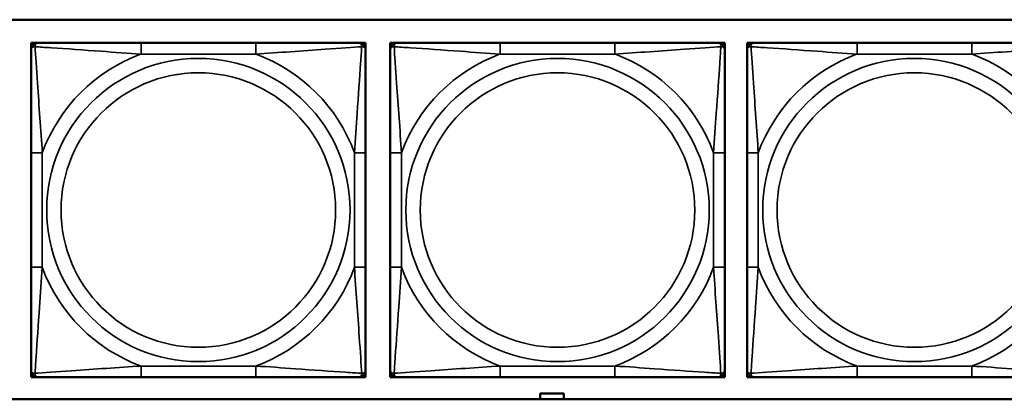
# Model space of a CAD drawing. Header units: inches. Extents: x 1.9 to 64.4, y 1.6 to 69.2.
# Tile 180 of 256: x 41.996 to 43.734, y 47.767 to 48.437. Entities that reach past the tile are written whole.
import ezdxf

# ---------------------------------------------------------------- set-up
doc = ezdxf.new("R2010")
doc.units = ezdxf.units.IN
doc.header["$MEASUREMENT"] = 0
doc.layers.add('Visible (ANSI)', color=7, linetype='Continuous', lineweight=50)
doc.layers.add('Visible Narrow (ANSI)', color=7, linetype='Continuous', lineweight=35)

msp = doc.modelspace()

# ---------------------------------------------------------------- linework, layer by layer
at = {"layer": 'Visible (ANSI)'}
for p, q in [((40.0847, 48.4372), (45.17, 48.4372)), ((42.0157, 48.3963), (42.0216, 48.3963)), ((42.0157, 48.3904), (42.0157, 48.3963)), ((42.0216, 48.3963), (42.0275, 48.3963)), ((42.4122, 48.3963), (42.2099, 48.3963)), ((42.5945, 48.3963), (42.6004, 48.3963)), ((42.6004, 48.3963), (42.6063, 48.3963)), ((42.6063, 48.3963), (42.6063, 48.3904)), ((42.6498, 48.3963), (42.6557, 48.3963)), ((42.6498, 48.3904), (42.6498, 48.3963)), ((42.6557, 48.3963), (42.6616, 48.3963)), ((43.0463, 48.3963), (42.844, 48.3963)), ((43.2286, 48.3963), (43.2345, 48.3963)), ((43.2345, 48.3963), (43.2404, 48.3963)), ((43.2404, 48.3963), (43.2404, 48.3904)), ((43.2798, 48.3963), (43.2857, 48.3963)), ((43.2798, 48.3904), (43.2798, 48.3963)), ((43.2857, 48.3963), (43.2916, 48.3963)), ((43.6763, 48.3963), (43.474, 48.3963)), ((42.0157, 48.3845), (42.0157, 48.3904)), ((42.6063, 48.3904), (42.6063, 48.3845)), ((42.6498, 48.3845), (42.6498, 48.3904)), ((43.2404, 48.3904), (43.2404, 48.3845)), ((43.2798, 48.3845), (43.2798, 48.3904)), ((42.0157, 48.2022), (42.0157, 47.9999)), ((42.6063, 47.9999), (42.6063, 48.2022)), ((42.6498, 48.2022), (42.6498, 47.9999)), ((43.2404, 47.9999), (43.2404, 48.2022)), ((43.2798, 48.2022), (43.2798, 47.9999)), ((42.0157, 47.8117), (42.0157, 47.8176)), ((42.0157, 47.8058), (42.0157, 47.8117)), ((42.0216, 47.8058), (42.0157, 47.8058)), ((42.0275, 47.8058), (42.0216, 47.8058)), ((42.2099, 47.8058), (42.4122, 47.8058)), ((42.6004, 47.8058), (42.5945, 47.8058)), ((42.6063, 47.8058), (42.6004, 47.8058)), ((42.6063, 47.8176), (42.6063, 47.8117)), ((42.6063, 47.8117), (42.6063, 47.8058)), ((42.6498, 47.8117), (42.6498, 47.8176)), ((42.6498, 47.8058), (42.6498, 47.8117)), ((42.6557, 47.8058), (42.6498, 47.8058)), ((42.6616, 47.8058), (42.6557, 47.8058)), ((42.844, 47.8058), (43.0463, 47.8058)), ((43.2345, 47.8058), (43.2286, 47.8058)), ((43.2404, 47.8058), (43.2345, 47.8058)), ((43.2404, 47.8176), (43.2404, 47.8117)), ((43.2404, 47.8117), (43.2404, 47.8058)), ((43.2798, 47.8117), (43.2798, 47.8176)), ((43.2798, 47.8058), (43.2798, 47.8117)), ((43.2857, 47.8058), (43.2798, 47.8058)), ((43.2916, 47.8058), (43.2857, 47.8058)), ((43.474, 47.8058), (43.6763, 47.8058)), ((42.9144, 47.7667), (42.9144, 47.7771)), ((42.9144, 47.7771), (42.9564, 47.7771)), ((42.9564, 47.7771), (42.9564, 47.7667)), ((45.17, 47.7667), (40.0847, 47.7667))]:
    msp.add_line(p, q, dxfattribs=at)
for centre, radius, start, end in [((42.0216, 48.3904), 0.00591, 90, 180), ((42.0275, 48.3845), 0.0118, 90, 180), ((42.5945, 48.3845), 0.0118, 0, 90), ((42.6004, 48.3904), 0.00591, 0, 90), ((42.6557, 48.3904), 0.00591, 90, 180), ((42.6616, 48.3845), 0.0118, 90, 180), ((43.2286, 48.3845), 0.0118, 0, 90), ((43.2345, 48.3904), 0.00591, 0, 90), ((43.2857, 48.3904), 0.00591, 90, 180), ((43.2916, 48.3845), 0.0118, 90, 180), ((42.0275, 47.8176), 0.0118, 180, 270), ((42.0216, 47.8117), 0.00591, 180, 270), ((42.5945, 47.8176), 0.0118, 270, 0), ((42.6004, 47.8117), 0.00591, 270, 0), ((42.6616, 47.8176), 0.0118, 180, 270), ((42.6557, 47.8117), 0.00591, 180, 270), ((43.2286, 47.8176), 0.0118, 270, 0), ((43.2345, 47.8117), 0.00591, 270, 0), ((43.2916, 47.8176), 0.0118, 180, 270), ((43.2857, 47.8117), 0.00591, 180, 270)]:
    msp.add_arc(centre, radius, start, end, dxfattribs=at)
for points, knots in [([(42.2099, 48.3963), (42.1862, 48.3963), (42.1622, 48.3963), (42.1388, 48.3963), (42.1082, 48.3963), (42.0773, 48.3963), (42.054, 48.3963), (42.042, 48.3963), (42.0324, 48.3963), (42.0275, 48.3963)], [0.2569537, 0.2569537, 0.2569537, 0.2569537, 0.4371919, 0.4371919, 0.4371919, 0.6739428, 0.6739428, 0.6739428, 0.7963818, 0.7963818, 0.7963818, 0.7963818]), ([(42.5945, 48.3963), (42.5887, 48.3963), (42.5762, 48.3963), (42.561, 48.3963), (42.5376, 48.3963), (42.5085, 48.3963), (42.4794, 48.3963), (42.4572, 48.3963), (42.4346, 48.3963), (42.4122, 48.3963)], [-0.7968224, -0.7968224, -0.7968224, -0.7968224, -0.6514613, -0.6514613, -0.6514613, -0.427691, -0.427691, -0.427691, -0.2569517, -0.2569517, -0.2569517, -0.2569517]), ([(42.844, 48.3963), (42.8203, 48.3963), (42.7963, 48.3963), (42.7729, 48.3963), (42.7423, 48.3963), (42.7114, 48.3963), (42.6881, 48.3963), (42.6761, 48.3963), (42.6665, 48.3963), (42.6616, 48.3963)], [0.2569537, 0.2569537, 0.2569537, 0.2569537, 0.4371919, 0.4371919, 0.4371919, 0.6739428, 0.6739428, 0.6739428, 0.7963818, 0.7963818, 0.7963818, 0.7963818]), ([(43.2286, 48.3963), (43.2228, 48.3963), (43.2103, 48.3963), (43.1951, 48.3963), (43.1717, 48.3963), (43.1426, 48.3963), (43.1135, 48.3963), (43.0913, 48.3963), (43.0687, 48.3963), (43.0463, 48.3963)], [-0.7968224, -0.7968224, -0.7968224, -0.7968224, -0.6514613, -0.6514613, -0.6514613, -0.427691, -0.427691, -0.427691, -0.2569517, -0.2569517, -0.2569517, -0.2569517]), ([(43.474, 48.3963), (43.4503, 48.3963), (43.4263, 48.3963), (43.4029, 48.3963), (43.3723, 48.3963), (43.3414, 48.3963), (43.3181, 48.3963), (43.3061, 48.3963), (43.2965, 48.3963), (43.2916, 48.3963)], [0.2569537, 0.2569537, 0.2569537, 0.2569537, 0.4371919, 0.4371919, 0.4371919, 0.6739428, 0.6739428, 0.6739428, 0.7963818, 0.7963818, 0.7963818, 0.7963818]), ([(43.8586, 48.3963), (43.8528, 48.3963), (43.8403, 48.3963), (43.8251, 48.3963), (43.8017, 48.3963), (43.7726, 48.3963), (43.7435, 48.3963), (43.7213, 48.3963), (43.6987, 48.3963), (43.6763, 48.3963)], [-0.7968224, -0.7968224, -0.7968224, -0.7968224, -0.6514613, -0.6514613, -0.6514613, -0.427691, -0.427691, -0.427691, -0.2569517, -0.2569517, -0.2569517, -0.2569517]), ([(42.0157, 48.3845), (42.0157, 48.3788), (42.0157, 48.3663), (42.0157, 48.3511), (42.0157, 48.3276), (42.0157, 48.2985), (42.0157, 48.2694), (42.0157, 48.2473), (42.0157, 48.2246), (42.0157, 48.2022)], [-0.7968224, -0.7968224, -0.7968224, -0.7968224, -0.6514613, -0.6514613, -0.6514613, -0.427691, -0.427691, -0.427691, -0.2569517, -0.2569517, -0.2569517, -0.2569517]), ([(42.6063, 48.2022), (42.6063, 48.2259), (42.6063, 48.2498), (42.6063, 48.2732), (42.6063, 48.3039), (42.6063, 48.3348), (42.6063, 48.358), (42.6063, 48.37), (42.6063, 48.3797), (42.6063, 48.3845)], [0.2569537, 0.2569537, 0.2569537, 0.2569537, 0.4371919, 0.4371919, 0.4371919, 0.6739428, 0.6739428, 0.6739428, 0.7963818, 0.7963818, 0.7963818, 0.7963818]), ([(42.6498, 48.3845), (42.6498, 48.3788), (42.6498, 48.3663), (42.6498, 48.3511), (42.6498, 48.3276), (42.6498, 48.2985), (42.6498, 48.2694), (42.6498, 48.2473), (42.6498, 48.2246), (42.6498, 48.2022)], [-0.7968224, -0.7968224, -0.7968224, -0.7968224, -0.6514613, -0.6514613, -0.6514613, -0.427691, -0.427691, -0.427691, -0.2569517, -0.2569517, -0.2569517, -0.2569517]), ([(43.2404, 48.2022), (43.2404, 48.2259), (43.2404, 48.2498), (43.2404, 48.2732), (43.2404, 48.3039), (43.2404, 48.3348), (43.2404, 48.358), (43.2404, 48.37), (43.2404, 48.3797), (43.2404, 48.3845)], [0.2569537, 0.2569537, 0.2569537, 0.2569537, 0.4371919, 0.4371919, 0.4371919, 0.6739428, 0.6739428, 0.6739428, 0.7963818, 0.7963818, 0.7963818, 0.7963818]), ([(43.2798, 48.3845), (43.2798, 48.3788), (43.2798, 48.3663), (43.2798, 48.3511), (43.2798, 48.3276), (43.2798, 48.2985), (43.2798, 48.2694), (43.2798, 48.2473), (43.2798, 48.2246), (43.2798, 48.2022)], [-0.7968224, -0.7968224, -0.7968224, -0.7968224, -0.6514613, -0.6514613, -0.6514613, -0.427691, -0.427691, -0.427691, -0.2569517, -0.2569517, -0.2569517, -0.2569517]), ([(42.0157, 47.9999), (42.0157, 47.9762), (42.0157, 47.9522), (42.0157, 47.9289), (42.0157, 47.8982), (42.0157, 47.8673), (42.0157, 47.8441), (42.0157, 47.8321), (42.0157, 47.8224), (42.0157, 47.8176)], [0.2569537, 0.2569537, 0.2569537, 0.2569537, 0.4371919, 0.4371919, 0.4371919, 0.6739428, 0.6739428, 0.6739428, 0.7963818, 0.7963818, 0.7963818, 0.7963818]), ([(42.6063, 47.8176), (42.6063, 47.8233), (42.6063, 47.8358), (42.6063, 47.851), (42.6063, 47.8745), (42.6063, 47.9036), (42.6063, 47.9327), (42.6063, 47.9548), (42.6063, 47.9775), (42.6063, 47.9999)], [-0.7968224, -0.7968224, -0.7968224, -0.7968224, -0.6514613, -0.6514613, -0.6514613, -0.427691, -0.427691, -0.427691, -0.2569517, -0.2569517, -0.2569517, -0.2569517]), ([(42.6498, 47.9999), (42.6498, 47.9762), (42.6498, 47.9522), (42.6498, 47.9289), (42.6498, 47.8982), (42.6498, 47.8673), (42.6498, 47.8441), (42.6498, 47.8321), (42.6498, 47.8224), (42.6498, 47.8176)], [0.2569537, 0.2569537, 0.2569537, 0.2569537, 0.4371919, 0.4371919, 0.4371919, 0.6739428, 0.6739428, 0.6739428, 0.7963818, 0.7963818, 0.7963818, 0.7963818]), ([(43.2404, 47.8176), (43.2404, 47.8233), (43.2404, 47.8358), (43.2404, 47.851), (43.2404, 47.8745), (43.2404, 47.9036), (43.2404, 47.9327), (43.2404, 47.9548), (43.2404, 47.9775), (43.2404, 47.9999)], [-0.7968224, -0.7968224, -0.7968224, -0.7968224, -0.6514613, -0.6514613, -0.6514613, -0.427691, -0.427691, -0.427691, -0.2569517, -0.2569517, -0.2569517, -0.2569517]), ([(43.2798, 47.9999), (43.2798, 47.9762), (43.2798, 47.9522), (43.2798, 47.9289), (43.2798, 47.8982), (43.2798, 47.8673), (43.2798, 47.8441), (43.2798, 47.8321), (43.2798, 47.8224), (43.2798, 47.8176)], [0.2569537, 0.2569537, 0.2569537, 0.2569537, 0.4371919, 0.4371919, 0.4371919, 0.6739428, 0.6739428, 0.6739428, 0.7963818, 0.7963818, 0.7963818, 0.7963818]), ([(42.0275, 47.8058), (42.0333, 47.8058), (42.0458, 47.8058), (42.061, 47.8058), (42.0844, 47.8058), (42.1135, 47.8058), (42.1426, 47.8058), (42.1648, 47.8058), (42.1874, 47.8058), (42.2099, 47.8058)], [-0.7968224, -0.7968224, -0.7968224, -0.7968224, -0.6514613, -0.6514613, -0.6514613, -0.427691, -0.427691, -0.427691, -0.2569517, -0.2569517, -0.2569517, -0.2569517]), ([(42.4122, 47.8058), (42.4358, 47.8058), (42.4598, 47.8058), (42.4832, 47.8058), (42.5138, 47.8058), (42.5447, 47.8058), (42.568, 47.8058), (42.58, 47.8058), (42.5896, 47.8058), (42.5945, 47.8058)], [0.2569537, 0.2569537, 0.2569537, 0.2569537, 0.4371919, 0.4371919, 0.4371919, 0.6739428, 0.6739428, 0.6739428, 0.7963818, 0.7963818, 0.7963818, 0.7963818]), ([(42.6616, 47.8058), (42.6674, 47.8058), (42.6799, 47.8058), (42.6951, 47.8058), (42.7185, 47.8058), (42.7476, 47.8058), (42.7767, 47.8058), (42.7989, 47.8058), (42.8215, 47.8058), (42.844, 47.8058)], [-0.7968224, -0.7968224, -0.7968224, -0.7968224, -0.6514613, -0.6514613, -0.6514613, -0.427691, -0.427691, -0.427691, -0.2569517, -0.2569517, -0.2569517, -0.2569517]), ([(43.0463, 47.8058), (43.0699, 47.8058), (43.0939, 47.8058), (43.1173, 47.8058), (43.1479, 47.8058), (43.1788, 47.8058), (43.2021, 47.8058), (43.2141, 47.8058), (43.2237, 47.8058), (43.2286, 47.8058)], [0.2569537, 0.2569537, 0.2569537, 0.2569537, 0.4371919, 0.4371919, 0.4371919, 0.6739428, 0.6739428, 0.6739428, 0.7963818, 0.7963818, 0.7963818, 0.7963818]), ([(43.2916, 47.8058), (43.2974, 47.8058), (43.3099, 47.8058), (43.3251, 47.8058), (43.3485, 47.8058), (43.3776, 47.8058), (43.4067, 47.8058), (43.4289, 47.8058), (43.4515, 47.8058), (43.474, 47.8058)], [-0.7968224, -0.7968224, -0.7968224, -0.7968224, -0.6514613, -0.6514613, -0.6514613, -0.427691, -0.427691, -0.427691, -0.2569517, -0.2569517, -0.2569517, -0.2569517]), ([(43.6763, 47.8058), (43.6999, 47.8058), (43.7239, 47.8058), (43.7473, 47.8058), (43.7779, 47.8058), (43.8088, 47.8058), (43.8321, 47.8058), (43.8441, 47.8058), (43.8537, 47.8058), (43.8586, 47.8058)], [0.2569537, 0.2569537, 0.2569537, 0.2569537, 0.4371919, 0.4371919, 0.4371919, 0.6739428, 0.6739428, 0.6739428, 0.7963818, 0.7963818, 0.7963818, 0.7963818])]:
    msp.add_open_spline(points, degree=3, knots=knots, dxfattribs=at)
at = {"layer": 'Visible Narrow (ANSI)'}
for p, q in [((42.2099, 48.3963), (42.2099, 48.3766)), ((42.4122, 48.3963), (42.4122, 48.3766)), ((42.844, 48.3963), (42.844, 48.3766)), ((43.0463, 48.3963), (43.0463, 48.3766)), ((43.474, 48.3963), (43.474, 48.3766)), ((43.6763, 48.3963), (43.6763, 48.3766)), ((42.2099, 48.3766), (42.4122, 48.3766)), ((42.844, 48.3766), (43.0463, 48.3766)), ((43.474, 48.3766), (43.6763, 48.3766)), ((42.0157, 48.2022), (42.0354, 48.2022)), ((42.0354, 47.9999), (42.0354, 48.2022)), ((42.5866, 48.2022), (42.5866, 47.9999)), ((42.6063, 48.2022), (42.5866, 48.2022)), ((42.6498, 48.2022), (42.6695, 48.2022)), ((42.6695, 47.9999), (42.6695, 48.2022)), ((43.2207, 48.2022), (43.2207, 47.9999)), ((43.2404, 48.2022), (43.2207, 48.2022)), ((43.2798, 48.2022), (43.2995, 48.2022)), ((43.2995, 47.9999), (43.2995, 48.2022)), ((42.0157, 47.9999), (42.0354, 47.9999)), ((42.6063, 47.9999), (42.5866, 47.9999)), ((42.6498, 47.9999), (42.6695, 47.9999)), ((43.2404, 47.9999), (43.2207, 47.9999)), ((43.2798, 47.9999), (43.2995, 47.9999)), ((42.4122, 47.8255), (42.2099, 47.8255)), ((42.2099, 47.8058), (42.2099, 47.8255)), ((42.4122, 47.8058), (42.4122, 47.8255)), ((43.0463, 47.8255), (42.844, 47.8255)), ((42.844, 47.8058), (42.844, 47.8255)), ((43.0463, 47.8058), (43.0463, 47.8255)), ((43.6763, 47.8255), (43.474, 47.8255)), ((43.474, 47.8058), (43.474, 47.8255)), ((43.6763, 47.8058), (43.6763, 47.8255))]:
    msp.add_line(p, q, dxfattribs=at)
for centre, radius in [((42.311, 48.101), 0.2678), ((42.9451, 48.101), 0.2678), ((43.5751, 48.101), 0.2678), ((42.311, 48.101), 0.2424), ((42.9451, 48.101), 0.2424), ((43.5751, 48.101), 0.2424)]:
    msp.add_circle(centre, radius, dxfattribs=at)
for centre, start, end in [((42.311, 48.101), 110.1547, 159.8453), ((42.311, 48.101), 20.1547, 69.8453), ((42.9451, 48.101), 110.1547, 159.8453), ((42.9451, 48.101), 20.1547, 69.8453), ((43.5751, 48.101), 110.1547, 159.8453), ((43.5751, 48.101), 20.1547, 69.8453), ((42.311, 48.101), 200.1547, 249.8453), ((42.311, 48.101), 290.1547, 339.8453), ((42.9451, 48.101), 200.1547, 249.8453), ((42.9451, 48.101), 290.1547, 339.8453), ((43.5751, 48.101), 200.1547, 249.8453), ((43.5751, 48.101), 290.1547, 339.8453)]:
    msp.add_arc(centre, 0.2936, start, end, dxfattribs=at)
for points, knots in [([(42.0226, 48.3895), (42.0226, 48.3903), (42.0226, 48.3911), (42.0228, 48.3925), (42.023, 48.3932), (42.0235, 48.3941), (42.0237, 48.3944), (42.024, 48.3948), (42.0241, 48.395), (42.0244, 48.3953), (42.0246, 48.3954), (42.0252, 48.3958), (42.0256, 48.396), (42.0265, 48.3963), (42.027, 48.3963), (42.0275, 48.3963)], [-0.00023197, -0.00023197, -0.00023197, -0.00023197, 0.00913095, 0.00913095, 0.01983142, 0.01983142, 0.02651922, 0.02651922, 0.02986312, 0.02986312, 0.03521335, 0.03521335, 0.04377373, 0.04377373, 0.0532704, 0.0532704, 0.0532704, 0.0532704]), ([(42.5945, 48.3963), (42.595, 48.3963), (42.5955, 48.3963), (42.5964, 48.396), (42.5968, 48.3958), (42.5974, 48.3954), (42.5976, 48.3953), (42.5979, 48.395), (42.598, 48.3948), (42.5983, 48.3944), (42.5985, 48.3941), (42.599, 48.3932), (42.5992, 48.3925), (42.5994, 48.3911), (42.5994, 48.3903), (42.5994, 48.3895)], [-0.0532704, -0.0532704, -0.0532704, -0.0532704, -0.04377373, -0.04377373, -0.03521335, -0.03521335, -0.02986312, -0.02986312, -0.02651922, -0.02651922, -0.01983142, -0.01983142, -0.00913095, -0.00913095, 0.00023197, 0.00023197, 0.00023197, 0.00023197]), ([(42.6567, 48.3895), (42.6567, 48.3903), (42.6567, 48.3911), (42.6569, 48.3925), (42.6571, 48.3932), (42.6576, 48.3941), (42.6578, 48.3944), (42.6581, 48.3948), (42.6582, 48.395), (42.6585, 48.3953), (42.6587, 48.3954), (42.6593, 48.3958), (42.6597, 48.396), (42.6606, 48.3963), (42.6611, 48.3963), (42.6616, 48.3963)], [-0.00023197, -0.00023197, -0.00023197, -0.00023197, 0.00913095, 0.00913095, 0.01983142, 0.01983142, 0.02651922, 0.02651922, 0.02986312, 0.02986312, 0.03521335, 0.03521335, 0.04377373, 0.04377373, 0.0532704, 0.0532704, 0.0532704, 0.0532704]), ([(43.2286, 48.3963), (43.2291, 48.3963), (43.2296, 48.3963), (43.2305, 48.396), (43.2309, 48.3958), (43.2315, 48.3954), (43.2317, 48.3953), (43.232, 48.395), (43.2321, 48.3948), (43.2324, 48.3944), (43.2326, 48.3941), (43.2331, 48.3932), (43.2333, 48.3925), (43.2335, 48.3911), (43.2335, 48.3903), (43.2335, 48.3895)], [-0.0532704, -0.0532704, -0.0532704, -0.0532704, -0.04377373, -0.04377373, -0.03521335, -0.03521335, -0.02986312, -0.02986312, -0.02651922, -0.02651922, -0.01983142, -0.01983142, -0.00913095, -0.00913095, 0.00023197, 0.00023197, 0.00023197, 0.00023197]), ([(43.2867, 48.3895), (43.2867, 48.3903), (43.2867, 48.3911), (43.2869, 48.3925), (43.2871, 48.3932), (43.2876, 48.3941), (43.2878, 48.3944), (43.2881, 48.3948), (43.2882, 48.395), (43.2885, 48.3953), (43.2887, 48.3954), (43.2893, 48.3958), (43.2897, 48.396), (43.2906, 48.3963), (43.2911, 48.3963), (43.2916, 48.3963)], [-0.00023197, -0.00023197, -0.00023197, -0.00023197, 0.00913095, 0.00913095, 0.01983142, 0.01983142, 0.02651922, 0.02651922, 0.02986312, 0.02986312, 0.03521335, 0.03521335, 0.04377373, 0.04377373, 0.0532704, 0.0532704, 0.0532704, 0.0532704]), ([(42.0157, 48.3845), (42.0157, 48.385), (42.0158, 48.3855), (42.016, 48.3864), (42.0162, 48.3868), (42.0166, 48.3874), (42.0168, 48.3876), (42.0171, 48.3879), (42.0172, 48.388), (42.0176, 48.3884), (42.018, 48.3886), (42.0189, 48.389), (42.0195, 48.3892), (42.021, 48.3894), (42.0217, 48.3895), (42.0226, 48.3895)], [-0.0532704, -0.0532704, -0.0532704, -0.0532704, -0.04377373, -0.04377373, -0.03521335, -0.03521335, -0.02986312, -0.02986312, -0.02651922, -0.02651922, -0.01983142, -0.01983142, -0.00913095, -0.00913095, 0.00023197, 0.00023197, 0.00023197, 0.00023197]), ([(42.0226, 48.3895), (42.0302, 48.389), (42.0402, 48.3883), (42.0773, 48.3859), (42.109, 48.3836), (42.1633, 48.3797), (42.1865, 48.378), (42.2099, 48.3766)], [-0.7478145, -0.7478145, -0.7478145, -0.7478145, -0.6493253, -0.6493253, -0.427691, -0.427691, -0.2569537, -0.2569537, -0.2569537, -0.2569537]), ([(42.0354, 48.2022), (42.033, 48.2427), (42.0297, 48.285), (42.0251, 48.3507), (42.0235, 48.3751), (42.0226, 48.3895)], [0.2569517, 0.2569517, 0.2569517, 0.2569517, 0.5559983, 0.5559983, 0.7482818, 0.7482818, 0.7482818, 0.7482818]), ([(42.4122, 48.3766), (42.4526, 48.379), (42.495, 48.3823), (42.5606, 48.3869), (42.5851, 48.3886), (42.5994, 48.3895)], [0.2569517, 0.2569517, 0.2569517, 0.2569517, 0.5559983, 0.5559983, 0.7482818, 0.7482818, 0.7482818, 0.7482818]), ([(42.5994, 48.3895), (42.5989, 48.3818), (42.5983, 48.3718), (42.5958, 48.3348), (42.5935, 48.303), (42.5896, 48.2488), (42.588, 48.2256), (42.5866, 48.2022)], [-0.7478145, -0.7478145, -0.7478145, -0.7478145, -0.6493253, -0.6493253, -0.427691, -0.427691, -0.2569537, -0.2569537, -0.2569537, -0.2569537]), ([(42.5994, 48.3895), (42.6003, 48.3895), (42.601, 48.3894), (42.6025, 48.3892), (42.6031, 48.389), (42.6041, 48.3886), (42.6044, 48.3884), (42.6048, 48.388), (42.6049, 48.3879), (42.6052, 48.3876), (42.6054, 48.3874), (42.6058, 48.3868), (42.606, 48.3864), (42.6062, 48.3855), (42.6063, 48.385), (42.6063, 48.3845)], [-0.00023197, -0.00023197, -0.00023197, -0.00023197, 0.00913095, 0.00913095, 0.01983142, 0.01983142, 0.02651922, 0.02651922, 0.02986312, 0.02986312, 0.03521335, 0.03521335, 0.04377373, 0.04377373, 0.0532704, 0.0532704, 0.0532704, 0.0532704]), ([(42.6498, 48.3845), (42.6498, 48.385), (42.6499, 48.3855), (42.6501, 48.3864), (42.6503, 48.3868), (42.6507, 48.3874), (42.6509, 48.3876), (42.6512, 48.3879), (42.6513, 48.388), (42.6517, 48.3884), (42.6521, 48.3886), (42.653, 48.389), (42.6536, 48.3892), (42.6551, 48.3894), (42.6558, 48.3895), (42.6567, 48.3895)], [-0.0532704, -0.0532704, -0.0532704, -0.0532704, -0.04377373, -0.04377373, -0.03521335, -0.03521335, -0.02986312, -0.02986312, -0.02651922, -0.02651922, -0.01983142, -0.01983142, -0.00913095, -0.00913095, 0.00023197, 0.00023197, 0.00023197, 0.00023197]), ([(42.6567, 48.3895), (42.6643, 48.389), (42.6743, 48.3883), (42.7114, 48.3859), (42.7431, 48.3836), (42.7974, 48.3797), (42.8206, 48.378), (42.844, 48.3766)], [-0.7478145, -0.7478145, -0.7478145, -0.7478145, -0.6493253, -0.6493253, -0.427691, -0.427691, -0.2569537, -0.2569537, -0.2569537, -0.2569537]), ([(42.6695, 48.2022), (42.6671, 48.2427), (42.6638, 48.285), (42.6592, 48.3507), (42.6576, 48.3751), (42.6567, 48.3895)], [0.2569517, 0.2569517, 0.2569517, 0.2569517, 0.5559983, 0.5559983, 0.7482818, 0.7482818, 0.7482818, 0.7482818]), ([(43.0463, 48.3766), (43.0867, 48.379), (43.1291, 48.3823), (43.1947, 48.3869), (43.2192, 48.3886), (43.2335, 48.3895)], [0.2569517, 0.2569517, 0.2569517, 0.2569517, 0.5559983, 0.5559983, 0.7482818, 0.7482818, 0.7482818, 0.7482818]), ([(43.2335, 48.3895), (43.233, 48.3818), (43.2324, 48.3718), (43.2299, 48.3348), (43.2276, 48.303), (43.2237, 48.2488), (43.2221, 48.2256), (43.2207, 48.2022)], [-0.7478145, -0.7478145, -0.7478145, -0.7478145, -0.6493253, -0.6493253, -0.427691, -0.427691, -0.2569537, -0.2569537, -0.2569537, -0.2569537]), ([(43.2335, 48.3895), (43.2344, 48.3895), (43.2351, 48.3894), (43.2366, 48.3892), (43.2372, 48.389), (43.2382, 48.3886), (43.2385, 48.3884), (43.2389, 48.388), (43.239, 48.3879), (43.2393, 48.3876), (43.2395, 48.3874), (43.2399, 48.3868), (43.2401, 48.3864), (43.2403, 48.3855), (43.2404, 48.385), (43.2404, 48.3845)], [-0.00023197, -0.00023197, -0.00023197, -0.00023197, 0.00913095, 0.00913095, 0.01983142, 0.01983142, 0.02651922, 0.02651922, 0.02986312, 0.02986312, 0.03521335, 0.03521335, 0.04377373, 0.04377373, 0.0532704, 0.0532704, 0.0532704, 0.0532704]), ([(43.2798, 48.3845), (43.2798, 48.385), (43.2799, 48.3855), (43.2801, 48.3864), (43.2803, 48.3868), (43.2807, 48.3874), (43.2809, 48.3876), (43.2812, 48.3879), (43.2813, 48.388), (43.2817, 48.3884), (43.2821, 48.3886), (43.283, 48.389), (43.2836, 48.3892), (43.2851, 48.3894), (43.2858, 48.3895), (43.2867, 48.3895)], [-0.0532704, -0.0532704, -0.0532704, -0.0532704, -0.04377373, -0.04377373, -0.03521335, -0.03521335, -0.02986312, -0.02986312, -0.02651922, -0.02651922, -0.01983142, -0.01983142, -0.00913095, -0.00913095, 0.00023197, 0.00023197, 0.00023197, 0.00023197]), ([(43.2867, 48.3895), (43.2943, 48.389), (43.3043, 48.3883), (43.3414, 48.3859), (43.3731, 48.3836), (43.4274, 48.3797), (43.4506, 48.378), (43.474, 48.3766)], [-0.7478145, -0.7478145, -0.7478145, -0.7478145, -0.6493253, -0.6493253, -0.427691, -0.427691, -0.2569537, -0.2569537, -0.2569537, -0.2569537]), ([(43.2995, 48.2022), (43.2971, 48.2427), (43.2938, 48.285), (43.2892, 48.3507), (43.2876, 48.3751), (43.2867, 48.3895)], [0.2569517, 0.2569517, 0.2569517, 0.2569517, 0.5559983, 0.5559983, 0.7482818, 0.7482818, 0.7482818, 0.7482818]), ([(43.6763, 48.3766), (43.7167, 48.379), (43.7591, 48.3823), (43.8247, 48.3869), (43.8492, 48.3886), (43.8635, 48.3895)], [0.2569517, 0.2569517, 0.2569517, 0.2569517, 0.5559983, 0.5559983, 0.7482818, 0.7482818, 0.7482818, 0.7482818]), ([(42.0226, 47.8126), (42.0231, 47.8203), (42.0237, 47.8303), (42.0262, 47.8673), (42.0285, 47.899), (42.0324, 47.9533), (42.034, 47.9765), (42.0354, 47.9999)], [-0.7478145, -0.7478145, -0.7478145, -0.7478145, -0.6493253, -0.6493253, -0.427691, -0.427691, -0.2569537, -0.2569537, -0.2569537, -0.2569537]), ([(42.5866, 47.9999), (42.589, 47.9594), (42.5923, 47.9171), (42.5969, 47.8514), (42.5985, 47.827), (42.5994, 47.8126)], [0.2569517, 0.2569517, 0.2569517, 0.2569517, 0.5559983, 0.5559983, 0.7482818, 0.7482818, 0.7482818, 0.7482818]), ([(42.6567, 47.8126), (42.6572, 47.8203), (42.6578, 47.8303), (42.6603, 47.8673), (42.6626, 47.899), (42.6665, 47.9533), (42.6681, 47.9765), (42.6695, 47.9999)], [-0.7478145, -0.7478145, -0.7478145, -0.7478145, -0.6493253, -0.6493253, -0.427691, -0.427691, -0.2569537, -0.2569537, -0.2569537, -0.2569537]), ([(43.2207, 47.9999), (43.2231, 47.9594), (43.2264, 47.9171), (43.231, 47.8514), (43.2326, 47.827), (43.2335, 47.8126)], [0.2569517, 0.2569517, 0.2569517, 0.2569517, 0.5559983, 0.5559983, 0.7482818, 0.7482818, 0.7482818, 0.7482818]), ([(43.2867, 47.8126), (43.2872, 47.8203), (43.2878, 47.8303), (43.2903, 47.8673), (43.2926, 47.899), (43.2965, 47.9533), (43.2981, 47.9765), (43.2995, 47.9999)], [-0.7478145, -0.7478145, -0.7478145, -0.7478145, -0.6493253, -0.6493253, -0.427691, -0.427691, -0.2569537, -0.2569537, -0.2569537, -0.2569537]), ([(42.2099, 47.8255), (42.1694, 47.8231), (42.127, 47.8198), (42.0614, 47.8152), (42.0369, 47.8135), (42.0226, 47.8126)], [0.2569517, 0.2569517, 0.2569517, 0.2569517, 0.5559983, 0.5559983, 0.7482818, 0.7482818, 0.7482818, 0.7482818]), ([(42.5994, 47.8126), (42.5918, 47.8131), (42.5818, 47.8138), (42.5447, 47.8162), (42.513, 47.8185), (42.4588, 47.8224), (42.4355, 47.824), (42.4122, 47.8255)], [-0.7478145, -0.7478145, -0.7478145, -0.7478145, -0.6493253, -0.6493253, -0.427691, -0.427691, -0.2569537, -0.2569537, -0.2569537, -0.2569537]), ([(42.844, 47.8255), (42.8035, 47.8231), (42.7611, 47.8198), (42.6955, 47.8152), (42.671, 47.8135), (42.6567, 47.8126)], [0.2569517, 0.2569517, 0.2569517, 0.2569517, 0.5559983, 0.5559983, 0.7482818, 0.7482818, 0.7482818, 0.7482818]), ([(43.2335, 47.8126), (43.2259, 47.8131), (43.2159, 47.8138), (43.1788, 47.8162), (43.1471, 47.8185), (43.0929, 47.8224), (43.0696, 47.824), (43.0463, 47.8255)], [-0.7478145, -0.7478145, -0.7478145, -0.7478145, -0.6493253, -0.6493253, -0.427691, -0.427691, -0.2569537, -0.2569537, -0.2569537, -0.2569537]), ([(43.474, 47.8255), (43.4335, 47.8231), (43.3911, 47.8198), (43.3255, 47.8152), (43.301, 47.8135), (43.2867, 47.8126)], [0.2569517, 0.2569517, 0.2569517, 0.2569517, 0.5559983, 0.5559983, 0.7482818, 0.7482818, 0.7482818, 0.7482818]), ([(43.8635, 47.8126), (43.8559, 47.8131), (43.8459, 47.8138), (43.8088, 47.8162), (43.7771, 47.8185), (43.7229, 47.8224), (43.6996, 47.824), (43.6763, 47.8255)], [-0.7478145, -0.7478145, -0.7478145, -0.7478145, -0.6493253, -0.6493253, -0.427691, -0.427691, -0.2569537, -0.2569537, -0.2569537, -0.2569537]), ([(42.0226, 47.8126), (42.0217, 47.8126), (42.021, 47.8127), (42.0195, 47.8129), (42.0189, 47.8131), (42.018, 47.8135), (42.0176, 47.8137), (42.0172, 47.8141), (42.0171, 47.8142), (42.0168, 47.8145), (42.0166, 47.8147), (42.0162, 47.8153), (42.016, 47.8157), (42.0158, 47.8165), (42.0157, 47.817), (42.0157, 47.8176)], [-0.00023197, -0.00023197, -0.00023197, -0.00023197, 0.00913095, 0.00913095, 0.01983142, 0.01983142, 0.02651922, 0.02651922, 0.02986312, 0.02986312, 0.03521335, 0.03521335, 0.04377373, 0.04377373, 0.0532704, 0.0532704, 0.0532704, 0.0532704]), ([(42.0275, 47.8058), (42.027, 47.8058), (42.0265, 47.8058), (42.0256, 47.8061), (42.0252, 47.8063), (42.0246, 47.8067), (42.0244, 47.8068), (42.0241, 47.8071), (42.024, 47.8073), (42.0237, 47.8077), (42.0235, 47.808), (42.023, 47.8089), (42.0228, 47.8096), (42.0226, 47.811), (42.0226, 47.8118), (42.0226, 47.8126)], [-0.0532704, -0.0532704, -0.0532704, -0.0532704, -0.04377373, -0.04377373, -0.03521335, -0.03521335, -0.02986312, -0.02986312, -0.02651922, -0.02651922, -0.01983142, -0.01983142, -0.00913095, -0.00913095, 0.00023197, 0.00023197, 0.00023197, 0.00023197]), ([(42.5994, 47.8126), (42.5994, 47.8118), (42.5994, 47.811), (42.5992, 47.8096), (42.599, 47.8089), (42.5985, 47.808), (42.5983, 47.8077), (42.598, 47.8073), (42.5979, 47.8071), (42.5976, 47.8068), (42.5974, 47.8067), (42.5968, 47.8063), (42.5964, 47.8061), (42.5955, 47.8058), (42.595, 47.8058), (42.5945, 47.8058)], [-0.00023197, -0.00023197, -0.00023197, -0.00023197, 0.00913095, 0.00913095, 0.01983142, 0.01983142, 0.02651922, 0.02651922, 0.02986312, 0.02986312, 0.03521335, 0.03521335, 0.04377373, 0.04377373, 0.0532704, 0.0532704, 0.0532704, 0.0532704]), ([(42.6063, 47.8176), (42.6063, 47.817), (42.6062, 47.8165), (42.606, 47.8157), (42.6058, 47.8153), (42.6054, 47.8147), (42.6052, 47.8145), (42.6049, 47.8142), (42.6048, 47.8141), (42.6044, 47.8137), (42.6041, 47.8135), (42.6031, 47.8131), (42.6025, 47.8129), (42.601, 47.8127), (42.6003, 47.8126), (42.5994, 47.8126)], [-0.0532704, -0.0532704, -0.0532704, -0.0532704, -0.04377373, -0.04377373, -0.03521335, -0.03521335, -0.02986312, -0.02986312, -0.02651922, -0.02651922, -0.01983142, -0.01983142, -0.00913095, -0.00913095, 0.00023197, 0.00023197, 0.00023197, 0.00023197]), ([(42.6567, 47.8126), (42.6558, 47.8126), (42.6551, 47.8127), (42.6536, 47.8129), (42.653, 47.8131), (42.6521, 47.8135), (42.6517, 47.8137), (42.6513, 47.8141), (42.6512, 47.8142), (42.6509, 47.8145), (42.6507, 47.8147), (42.6503, 47.8153), (42.6501, 47.8157), (42.6499, 47.8165), (42.6498, 47.817), (42.6498, 47.8176)], [-0.00023197, -0.00023197, -0.00023197, -0.00023197, 0.00913095, 0.00913095, 0.01983142, 0.01983142, 0.02651922, 0.02651922, 0.02986312, 0.02986312, 0.03521335, 0.03521335, 0.04377373, 0.04377373, 0.0532704, 0.0532704, 0.0532704, 0.0532704]), ([(42.6616, 47.8058), (42.6611, 47.8058), (42.6606, 47.8058), (42.6597, 47.8061), (42.6593, 47.8063), (42.6587, 47.8067), (42.6585, 47.8068), (42.6582, 47.8071), (42.6581, 47.8073), (42.6578, 47.8077), (42.6576, 47.808), (42.6571, 47.8089), (42.6569, 47.8096), (42.6567, 47.811), (42.6567, 47.8118), (42.6567, 47.8126)], [-0.0532704, -0.0532704, -0.0532704, -0.0532704, -0.04377373, -0.04377373, -0.03521335, -0.03521335, -0.02986312, -0.02986312, -0.02651922, -0.02651922, -0.01983142, -0.01983142, -0.00913095, -0.00913095, 0.00023197, 0.00023197, 0.00023197, 0.00023197]), ([(43.2335, 47.8126), (43.2335, 47.8118), (43.2335, 47.811), (43.2333, 47.8096), (43.2331, 47.8089), (43.2326, 47.808), (43.2324, 47.8077), (43.2321, 47.8073), (43.232, 47.8071), (43.2317, 47.8068), (43.2315, 47.8067), (43.2309, 47.8063), (43.2305, 47.8061), (43.2296, 47.8058), (43.2291, 47.8058), (43.2286, 47.8058)], [-0.00023197, -0.00023197, -0.00023197, -0.00023197, 0.00913095, 0.00913095, 0.01983142, 0.01983142, 0.02651922, 0.02651922, 0.02986312, 0.02986312, 0.03521335, 0.03521335, 0.04377373, 0.04377373, 0.0532704, 0.0532704, 0.0532704, 0.0532704]), ([(43.2404, 47.8176), (43.2404, 47.817), (43.2403, 47.8165), (43.2401, 47.8157), (43.2399, 47.8153), (43.2395, 47.8147), (43.2393, 47.8145), (43.239, 47.8142), (43.2389, 47.8141), (43.2385, 47.8137), (43.2382, 47.8135), (43.2372, 47.8131), (43.2366, 47.8129), (43.2351, 47.8127), (43.2344, 47.8126), (43.2335, 47.8126)], [-0.0532704, -0.0532704, -0.0532704, -0.0532704, -0.04377373, -0.04377373, -0.03521335, -0.03521335, -0.02986312, -0.02986312, -0.02651922, -0.02651922, -0.01983142, -0.01983142, -0.00913095, -0.00913095, 0.00023197, 0.00023197, 0.00023197, 0.00023197]), ([(43.2867, 47.8126), (43.2858, 47.8126), (43.2851, 47.8127), (43.2836, 47.8129), (43.283, 47.8131), (43.2821, 47.8135), (43.2817, 47.8137), (43.2813, 47.8141), (43.2812, 47.8142), (43.2809, 47.8145), (43.2807, 47.8147), (43.2803, 47.8153), (43.2801, 47.8157), (43.2799, 47.8165), (43.2798, 47.817), (43.2798, 47.8176)], [-0.00023197, -0.00023197, -0.00023197, -0.00023197, 0.00913095, 0.00913095, 0.01983142, 0.01983142, 0.02651922, 0.02651922, 0.02986312, 0.02986312, 0.03521335, 0.03521335, 0.04377373, 0.04377373, 0.0532704, 0.0532704, 0.0532704, 0.0532704]), ([(43.2916, 47.8058), (43.2911, 47.8058), (43.2906, 47.8058), (43.2897, 47.8061), (43.2893, 47.8063), (43.2887, 47.8067), (43.2885, 47.8068), (43.2882, 47.8071), (43.2881, 47.8073), (43.2878, 47.8077), (43.2876, 47.808), (43.2871, 47.8089), (43.2869, 47.8096), (43.2867, 47.811), (43.2867, 47.8118), (43.2867, 47.8126)], [-0.0532704, -0.0532704, -0.0532704, -0.0532704, -0.04377373, -0.04377373, -0.03521335, -0.03521335, -0.02986312, -0.02986312, -0.02651922, -0.02651922, -0.01983142, -0.01983142, -0.00913095, -0.00913095, 0.00023197, 0.00023197, 0.00023197, 0.00023197])]:
    msp.add_open_spline(points, degree=3, knots=knots, dxfattribs=at)

doc.saveas('drawing.dxf')
